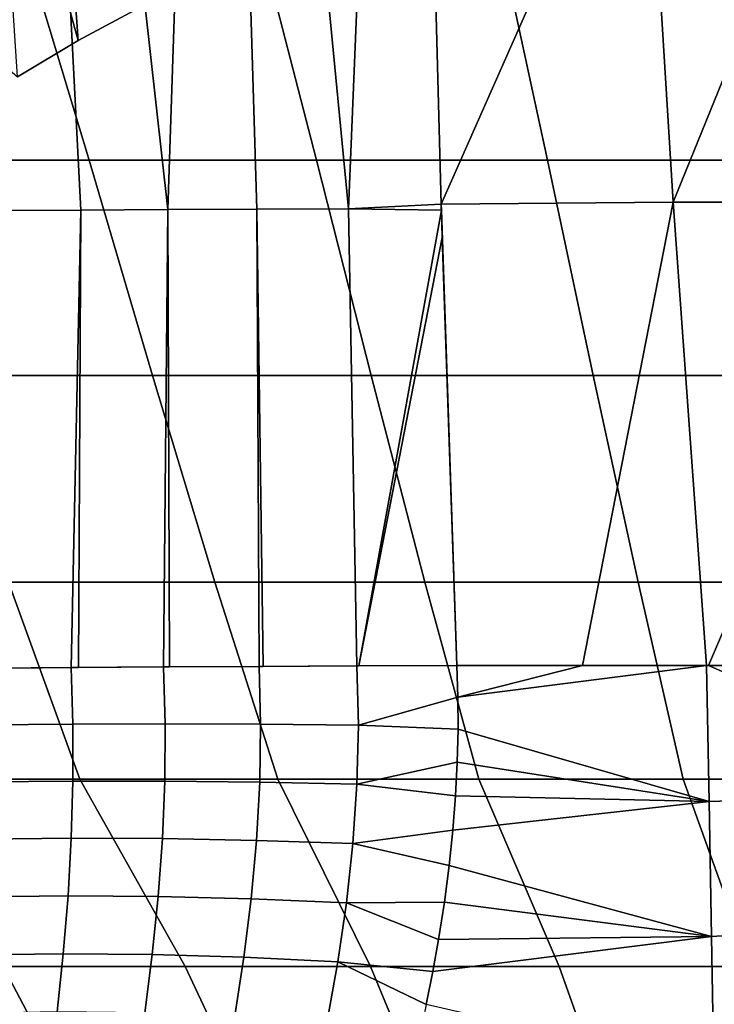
# Model space of a CAD drawing. Header units: metres. Extents: x -109 to 109, y -100 to 58.
# Tile 179 of 256: x -7.73 to -4.59, y -84.14 to -79.7. Entities that reach past the tile are written whole.
import ezdxf

# ---------------------------------------------------------------- set-up
doc = ezdxf.new("R2010")
doc.units = ezdxf.units.M
doc.layers.add('solid_21_062_100_XXX', color=7, linetype='CONTINUOUS')

msp = doc.modelspace()

# ---------------------------------------------------------------- linework, layer by layer
at = {"layer": 'solid_21_062_100_XXX'}
for points in [[(-6.23467, -78.485413, -19.647011), (-6.158431, -78.505104, -19.672733), (-6.243218, -80.554329, -19.661575), (-6.437586, -78.528358, -19.582573)], [(-6.158431, -78.505104, -19.672733), (-5.87848, -78.493973, -19.750477), (-5.82425, -80.533119, -19.779209), (-6.243218, -80.554329, -19.661575)], [(-4.914604, -78.477852, -19.975817), (-5.82425, -80.533119, -19.779209), (-5.87848, -78.493973, -19.750477)], [(-4.914604, -78.477852, -19.975817), (-4.904214, -78.477692, -19.978018), (-4.777562, -80.523766, -20.014322), (-5.82425, -80.533119, -19.779209)], [(-4.904214, -78.477692, -19.978018), (-3.941104, -78.463943, -20.161394), (-4.777562, -80.523766, -20.014322)], [(-3.941104, -78.463943, -20.161394), (-3.925965, -78.463753, -20.16395), (-3.72404, -80.524261, -20.202785), (-4.777562, -80.523766, -20.014322)], [(-7.183434, -79.646675, -18.146305), (-7.462127, -79.795059, -17.932495), (-7.541708, -78.696487, -17.867876), (-7.272432, -78.537849, -18.081001)], [(-6.71579, -78.564209, -19.479647), (-6.437586, -78.528358, -19.582573), (-6.243218, -80.554329, -19.661575), (-6.655447, -80.55603, -19.517443)], [(-6.992829, -78.613083, -19.363552), (-6.71579, -78.564209, -19.479647), (-6.655447, -80.55603, -19.517443), (-7.057894, -80.557961, -19.34791)], [(-7.268469, -78.675301, -19.233828), (-6.992829, -78.613083, -19.363552), (-7.057894, -80.557961, -19.34791)], [(-7.542329, -78.751213, -19.09), (-7.268469, -78.675301, -19.233828), (-7.057894, -80.557961, -19.34791), (-7.448997, -80.560112, -19.153635)], [(-7.462127, -79.795059, -17.932495), (-7.735813, -79.959946, -17.699799), (-7.806529, -78.872017, -17.636238), (-7.541708, -78.696487, -17.867876)], [(-7.813863, -78.84127, -18.931629), (-7.542329, -78.751213, -19.09), (-7.448997, -80.560112, -19.153635), (-7.827237, -80.562477, -18.935375)], [(-8.765059, -79.327026, 25.887703), (-8.421387, -80.335587, 25.124243), (-7.412478, -80.335587, 25.507912), (-7.715283, -79.327026, 26.288355)], [(-7.715283, -79.327026, 26.288355), (-7.412478, -80.335587, 25.507912), (-6.38617, -80.335587, 25.842264), (-6.647277, -79.327026, 26.637524)], [(-6.647277, -79.327026, 26.637524), (-6.38617, -80.335587, 25.842264), (-5.344874, -80.335587, 26.126518), (-5.563565, -79.327026, 26.934381)], [(-5.563565, -79.327026, 26.934381), (-5.344874, -80.335587, 26.126518), (-4.291031, -80.335587, 26.360004), (-4.466709, -79.327026, 27.178226)], [(-7.462127, -79.795059, -17.932495), (-7.551202, -79.473679, -18.168436), (-8.29276, -79.473549, -17.907866), (-7.735813, -79.959946, -17.699799)], [(-7.462127, -79.795059, -17.932495), (-7.183434, -79.646675, -18.146305), (-7.551202, -79.473679, -18.168436)], [(-7.412478, -80.335587, 25.507912), (-8.421387, -80.335587, 25.124243), (-8.096233, -81.305984, 24.30571), (-7.126364, -81.305984, 24.674938)], [(-6.38617, -80.335587, 25.842264), (-7.412478, -80.335587, 25.507912), (-7.126364, -81.305984, 24.674938), (-6.139735, -81.305984, 24.996712)], [(-5.344874, -80.335587, 26.126518), (-6.38617, -80.335587, 25.842264), (-6.139735, -81.305984, 24.996712), (-5.138666, -81.305984, 25.270273)], [(-4.291031, -80.335587, 26.360004), (-5.344874, -80.335587, 26.126518), (-5.138666, -81.305984, 25.270273), (-4.125511, -81.305984, 25.49498)], [(-6.243218, -80.554329, -19.661575), (-5.82425, -80.533119, -19.779209), (-5.823354, -80.561096, -19.779697)], [(-5.187505, -82.61261, -19.947172), (-5.753925, -82.612251, -19.820135), (-5.82425, -80.533119, -19.779209), (-4.777562, -80.523766, -20.014322)], [(-5.823354, -80.561096, -19.779697), (-5.82425, -80.533119, -19.779209), (-5.753925, -82.612251, -19.820135)], [(-4.628208, -82.612823, -20.059158), (-5.187505, -82.61261, -19.947172), (-4.777562, -80.523766, -20.014322)], [(-4.618267, -82.612823, -20.061028), (-4.628208, -82.612823, -20.059158), (-4.777562, -80.523766, -20.014322), (-3.72404, -80.524261, -20.202785)], [(-4.046507, -82.612862, -20.161646), (-4.618267, -82.612823, -20.061028), (-3.72404, -80.524261, -20.202785)], [(-7.448997, -80.560112, -19.153635), (-7.493692, -82.622147, -19.154049), (-7.855183, -82.625145, -18.942722), (-7.827237, -80.562477, -18.935375)], [(-7.448997, -80.560112, -19.153635), (-7.459701, -82.62188, -19.172459), (-7.493692, -82.622147, -19.154049)], [(-7.057894, -80.557961, -19.34791), (-7.076302, -82.619164, -19.363832), (-7.459701, -82.62188, -19.172459), (-7.448997, -80.560112, -19.153635)], [(-7.057894, -80.557961, -19.34791), (-7.050058, -82.618988, -19.375877), (-7.076302, -82.619164, -19.363832)], [(-6.655447, -80.55603, -19.517443), (-6.645845, -82.616577, -19.545311), (-7.050058, -82.618988, -19.375877), (-7.057894, -80.557961, -19.34791)], [(-6.243218, -80.554329, -19.661575), (-6.204241, -82.61441, -19.697678), (-6.628003, -82.616486, -19.552114), (-6.655447, -80.55603, -19.517443)], [(-6.655447, -80.55603, -19.517443), (-6.628003, -82.616486, -19.552114), (-6.645845, -82.616577, -19.545311)], [(-6.204241, -82.61441, -19.697678), (-6.243218, -80.554329, -19.661575), (-5.823354, -80.561096, -19.779697), (-6.195339, -82.614372, -19.700415)], [(-6.195339, -82.614372, -19.700415), (-5.823354, -80.561096, -19.779697), (-5.819395, -80.683395, -19.781857)], [(-5.753925, -82.612251, -19.820135), (-5.819395, -80.683395, -19.781857), (-5.823354, -80.561096, -19.779697)], [(-6.195339, -82.614372, -19.700415), (-5.819395, -80.683395, -19.781857), (-5.753925, -82.612251, -19.820135)], [(-7.126364, -81.305984, 24.674938), (-8.096233, -81.305984, 24.30571), (-7.7767, -82.236313, 23.439232), (-6.84544, -82.236313, 23.795328)], [(-6.139735, -81.305984, 24.996712), (-7.126364, -81.305984, 24.674938), (-6.84544, -82.236313, 23.795328), (-5.897951, -82.236313, 24.105669)], [(-5.138666, -81.305984, 25.270273), (-6.139735, -81.305984, 24.996712), (-5.897951, -82.236313, 24.105669), (-4.936478, -82.236313, 24.369524)], [(-4.125511, -81.305984, 25.49498), (-5.138666, -81.305984, 25.270273), (-4.936478, -82.236313, 24.369524), (-3.963301, -82.236313, 24.586262)], [(-8.328315, -83.124741, 22.143538), (-7.45407, -83.124741, 22.530256), (-7.7767, -82.236313, 23.439232), (-8.689522, -82.236313, 23.038225)], [(-7.45407, -83.124741, 22.530256), (-6.561934, -83.124741, 22.873692), (-6.84544, -82.236313, 23.795328), (-7.7767, -82.236313, 23.439232)], [(-6.561934, -83.124741, 22.873692), (-5.654048, -83.124741, 23.173021), (-5.897951, -82.236313, 24.105669), (-6.84544, -82.236313, 23.795328)], [(-5.654048, -83.124741, 23.173021), (-4.732593, -83.124741, 23.427526), (-4.936478, -82.236313, 24.369524), (-5.897951, -82.236313, 24.105669)], [(-4.732593, -83.124741, 23.427526), (-3.799777, -83.124741, 23.636595), (-3.963301, -82.236313, 24.586262), (-4.936478, -82.236313, 24.369524)], [(-7.896158, -82.625511, -18.916895), (-7.493692, -82.622147, -19.154049), (-7.486019, -82.876968, -19.165724), (-7.88816, -82.880325, -18.929611)], [(-7.896158, -82.625511, -18.916895), (-7.855183, -82.625145, -18.942722), (-7.493692, -82.622147, -19.154049)], [(-7.493692, -82.622147, -19.154049), (-7.076302, -82.619164, -19.363832), (-7.069054, -82.875969, -19.374569), (-7.486019, -82.876968, -19.165724)], [(-7.493692, -82.622147, -19.154049), (-7.459701, -82.62188, -19.172459), (-7.076302, -82.619164, -19.363832)], [(-7.076302, -82.619164, -19.363832), (-6.645845, -82.616577, -19.545311), (-6.639123, -82.877319, -19.55522), (-7.069054, -82.875969, -19.374569)], [(-7.076302, -82.619164, -19.363832), (-7.050058, -82.618988, -19.375877), (-6.645845, -82.616577, -19.545311)], [(-6.645845, -82.616577, -19.545311), (-6.204241, -82.61441, -19.697678), (-6.198142, -82.88102, -19.706867), (-6.639123, -82.877319, -19.55522)], [(-6.645845, -82.616577, -19.545311), (-6.628003, -82.616486, -19.552114), (-6.204241, -82.61441, -19.697678)], [(-6.198142, -82.88102, -19.706867), (-6.204241, -82.61441, -19.697678), (-5.753925, -82.612251, -19.820135), (-5.749212, -82.754654, -19.824133)], [(-6.204241, -82.61441, -19.697678), (-6.195339, -82.614372, -19.700415), (-5.753925, -82.612251, -19.820135)], [(-5.749212, -82.754654, -19.824133), (-5.753925, -82.612251, -19.820135), (-5.187505, -82.61261, -19.947172)], [(-5.749212, -82.754654, -19.824133), (-5.187505, -82.61261, -19.947172), (-4.628208, -82.612823, -20.059158)], [(-5.748615, -82.900093, -19.829241), (-5.749212, -82.754654, -19.824133), (-4.628208, -82.612823, -20.059158), (-4.616496, -83.225075, -20.08497)], [(-4.616496, -83.225075, -20.08497), (-4.628208, -82.612823, -20.059158), (-4.618267, -82.612823, -20.061028), (-3.305239, -83.18454, -20.290434)], [(-3.305239, -83.18454, -20.290434), (-4.618267, -82.612823, -20.061028), (-4.046507, -82.612862, -20.161646)], [(-6.198142, -82.88102, -19.706867), (-5.749212, -82.754654, -19.824133), (-5.748615, -82.900093, -19.829241)], [(-7.88816, -82.880325, -18.929611), (-7.486019, -82.876968, -19.165724), (-7.485904, -83.133232, -19.181635), (-7.886282, -83.136818, -18.947136)], [(-7.486019, -82.876968, -19.165724), (-7.069054, -82.875969, -19.374569), (-7.070894, -83.133865, -19.389168), (-7.485904, -83.133232, -19.181635)], [(-7.069054, -82.875969, -19.374569), (-6.639123, -82.877319, -19.55522), (-6.643102, -83.138725, -19.56881), (-7.070894, -83.133865, -19.389168)], [(-6.639123, -82.877319, -19.55522), (-6.198142, -82.88102, -19.706867), (-6.204435, -83.147781, -19.719763), (-6.643102, -83.138725, -19.56881)], [(-6.204435, -83.147781, -19.719763), (-6.198142, -82.88102, -19.706867), (-5.748615, -82.900093, -19.829241), (-5.752039, -83.048386, -19.835609)], [(-5.752039, -83.048386, -19.835609), (-5.748615, -82.900093, -19.829241), (-4.616496, -83.225075, -20.08497)], [(-6.204435, -83.147781, -19.719763), (-5.752039, -83.048386, -19.835609), (-5.759616, -83.199837, -19.843361)], [(-5.759616, -83.199837, -19.843361), (-5.752039, -83.048386, -19.835609), (-4.616496, -83.225075, -20.08497)], [(-6.979535, -83.969498, 21.642056), (-7.45407, -83.124741, 22.530256), (-8.328315, -83.124741, 22.143538), (-7.799599, -83.969498, 21.284876)], [(-7.886282, -83.136818, -18.947136), (-7.485904, -83.133232, -19.181635), (-7.493174, -83.391006, -19.201948), (-7.890487, -83.395073, -18.96957)], [(-7.485904, -83.133232, -19.181635), (-7.070894, -83.133865, -19.389168), (-7.081499, -83.392914, -19.407833), (-7.493174, -83.391006, -19.201948)], [(-6.143173, -83.969498, 21.959202), (-6.561934, -83.124741, 22.873692), (-7.45407, -83.124741, 22.530256), (-6.979535, -83.969498, 21.642056)], [(-7.070894, -83.133865, -19.389168), (-6.643102, -83.138725, -19.56881), (-6.657296, -83.400803, -19.586313), (-7.081499, -83.392914, -19.407833)], [(-6.643102, -83.138725, -19.56881), (-6.204435, -83.147781, -19.719763), (-6.222456, -83.414627, -19.736591), (-6.657296, -83.400803, -19.586313)], [(-5.292468, -83.969498, 22.235577), (-5.654048, -83.124741, 23.173021), (-6.561934, -83.124741, 22.873692), (-6.143173, -83.969498, 21.959202)], [(-6.222456, -83.414627, -19.736591), (-6.204435, -83.147781, -19.719763), (-5.759616, -83.199837, -19.843361), (-5.771667, -83.355133, -19.852625)], [(-4.429405, -83.969498, 22.470533), (-4.732593, -83.124741, 23.427526), (-5.654048, -83.124741, 23.173021), (-5.292468, -83.969498, 22.235577)], [(-3.555999, -83.969498, 22.663523), (-3.799777, -83.124741, 23.636595), (-4.732593, -83.124741, 23.427526), (-4.429405, -83.969498, 22.470533)], [(-5.771667, -83.355133, -19.852625), (-5.759616, -83.199837, -19.843361), (-4.616496, -83.225075, -20.08497)], [(-4.6054, -83.834175, -20.147097), (-4.616496, -83.225075, -20.08497), (-3.305239, -83.18454, -20.290434), (-3.297933, -83.753914, -20.342186)], [(-5.788174, -83.514259, -19.86359), (-5.771667, -83.355133, -19.852625), (-4.616496, -83.225075, -20.08497), (-4.6054, -83.834175, -20.147097)], [(-6.222456, -83.414627, -19.736591), (-5.771667, -83.355133, -19.852625), (-5.788174, -83.514259, -19.86359)], [(-7.890487, -83.395073, -18.96957), (-7.493174, -83.391006, -19.201948), (-7.507588, -83.65036, -19.226862), (-7.900669, -83.655167, -18.997059)], [(-7.493174, -83.391006, -19.201948), (-7.081499, -83.392914, -19.407833), (-7.100476, -83.65316, -19.430803), (-7.507588, -83.65036, -19.226862)], [(-7.081499, -83.392914, -19.407833), (-6.657296, -83.400803, -19.586313), (-6.681147, -83.663559, -19.607973), (-7.100476, -83.65316, -19.430803)], [(-6.657296, -83.400803, -19.586313), (-6.222456, -83.414627, -19.736591), (-6.25147, -83.681511, -19.757584), (-6.681147, -83.663559, -19.607973)], [(-6.25147, -83.681511, -19.757584), (-6.222456, -83.414627, -19.736591), (-5.788174, -83.514259, -19.86359), (-5.809705, -83.678581, -19.876467)], [(-5.809705, -83.678581, -19.876467), (-5.788174, -83.514259, -19.86359), (-4.6054, -83.834175, -20.147097)], [(-7.900669, -83.655167, -18.997059), (-7.507588, -83.65036, -19.226862), (-7.528862, -83.911301, -19.256598), (-7.916683, -83.917099, -19.029768)], [(-7.507588, -83.65036, -19.226862), (-7.100476, -83.65316, -19.430803), (-7.127388, -83.914604, -19.458321), (-7.528862, -83.911301, -19.256598)], [(-7.100476, -83.65316, -19.430803), (-6.681147, -83.663559, -19.607973), (-6.71405, -83.926979, -19.634041), (-7.127388, -83.914604, -19.458321)], [(-6.681147, -83.663559, -19.607973), (-6.25147, -83.681511, -19.757584), (-6.290692, -83.94838, -19.782972), (-6.71405, -83.926979, -19.634041)], [(-6.25147, -83.681511, -19.757584), (-5.836164, -83.847923, -19.891514), (-5.862186, -83.991997, -19.905716), (-6.290692, -83.94838, -19.782972)], [(-6.25147, -83.681511, -19.757584), (-5.809705, -83.678581, -19.876467), (-5.836164, -83.847923, -19.891514)], [(-5.836164, -83.847923, -19.891514), (-5.809705, -83.678581, -19.876467), (-4.6054, -83.834175, -20.147097)], [(-4.594906, -84.437965, -20.24519), (-4.6054, -83.834175, -20.147097), (-3.297933, -83.753914, -20.342186), (-3.290915, -84.319221, -20.425865)], [(-5.891998, -84.140335, -19.921772), (-5.862186, -83.991997, -19.905716), (-4.6054, -83.834175, -20.147097), (-4.594906, -84.437965, -20.24519)], [(-5.862186, -83.991997, -19.905716), (-5.836164, -83.847923, -19.891514), (-4.6054, -83.834175, -20.147097)], [(-7.916683, -83.917099, -19.029768), (-7.528862, -83.911301, -19.256598), (-7.556658, -84.17382, -19.291393), (-7.938327, -84.180847, -19.067892)], [(-7.528862, -83.911301, -19.256598), (-7.127388, -83.914604, -19.458321), (-7.161751, -84.177231, -19.490648), (-7.556658, -84.17382, -19.291393)], [(-7.127388, -83.914604, -19.458321), (-6.71405, -83.926979, -19.634041), (-6.755365, -84.19104, -19.66477), (-7.161751, -84.177231, -19.490648)], [(-6.71405, -83.926979, -19.634041), (-6.290692, -83.94838, -19.782972), (-6.339314, -84.215195, -19.812986), (-6.755365, -84.19104, -19.66477)], [(-6.339314, -84.215195, -19.812986), (-6.290692, -83.94838, -19.782972), (-5.891998, -84.140335, -19.921772), (-5.906102, -84.205856, -19.929337)], [(-6.290692, -83.94838, -19.782972), (-5.862186, -83.991997, -19.905716), (-5.891998, -84.140335, -19.921772)], [(-8.137776, -84.768936, 19.959135), (-7.379432, -84.768936, 20.335098), (-7.799599, -83.969498, 21.284876), (-8.601452, -83.969498, 20.888498)], [(-7.379432, -84.768936, 20.335098), (-6.60377, -84.768936, 20.673893), (-6.979535, -83.969498, 21.642056), (-7.799599, -83.969498, 21.284876)], [(-6.60377, -84.768936, 20.673893), (-5.812612, -84.768936, 20.974726), (-6.143173, -83.969498, 21.959202), (-6.979535, -83.969498, 21.642056)], [(-5.812612, -84.768936, 20.974726), (-5.007812, -84.768936, 21.236891), (-5.292468, -83.969498, 22.235577), (-6.143173, -83.969498, 21.959202)], [(-5.007812, -84.768936, 21.236891), (-4.19126, -84.768936, 21.459772), (-4.429405, -83.969498, 22.470533), (-5.292468, -83.969498, 22.235577)]]:
    msp.add_3dface(points, dxfattribs=at)

doc.saveas('drawing.dxf')
